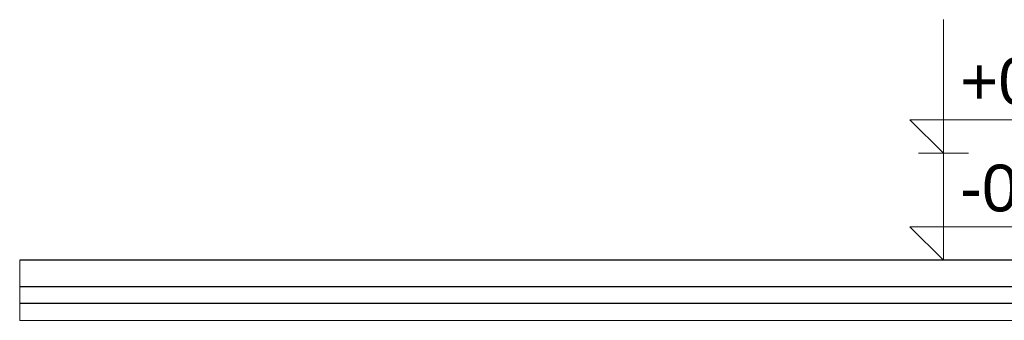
# Model space of a CAD drawing. Header units: millimetres. Extents: x -18574 to 23816, y -5698 to 8610.
# Tile 1 of 22: x -18574 to -15632, y -200 to 700. Entities that reach past the tile are written whole.
import ezdxf

# ---------------------------------------------------------------- set-up
doc = ezdxf.new("R2010")
doc.units = ezdxf.units.MM
doc.header["$MEASUREMENT"] = 0
doc.linetypes.add('Wipeout_Contour', pattern=[1000, 0, -1000])
doc.layers.add('A_WYM_ZEWNETRZNE', color=7, linetype='Continuous')
doc.layers.add('Nowe_A__STROPY', color=7, linetype='Continuous')
for name, color, linetype, lineweight in [('A_WYM_ZEWNETRZNE_Nr_pióra__45', 7, 'Continuous', 15), ('A_WYM_ZEWNETRZNE_Nr_pióra__85', 7, 'Continuous', 13), ('Nowe_A__STROPY_Nr_pióra__1', 7, 'Continuous', 13), ('Nowe_A__STROPY_Nr_pióra__21', 7, 'Continuous', 25)]:
    doc.layers.add(name, color=color, linetype=linetype, lineweight=lineweight)
doc.styles.add('STYL_AUTOMATYCZNY_1', font='arial.ttf')

# ---------------------------------------------------------------- blocks, each defined once
blk = doc.blocks.new('ElemPrzekroju_17_1')
at = {"color": 254, "linetype": 'Wipeout_Contour', "lineweight": 0, "ltscale": 45486.299249}
blk.add_wipeout([(4167, -100), (-18573.8, -100), (-18573.8, -150), (4167, -150)], dxfattribs=at).dxf.layer = 'Nowe_A__STROPY'
at = {"color": 254, "linetype": 'Wipeout_Contour', "lineweight": 0, "ltscale": 45483.065468}
blk.add_wipeout([(4167, -20), (-18573.8, -20), (-18573.8, -100), (4167, -100)], dxfattribs=at).dxf.layer = 'Nowe_A__STROPY'
at = {"color": 254, "linetype": 'Wipeout_Contour', "lineweight": 0, "ltscale": 45490.694718}
blk.add_wipeout([(-18573.8, -200), (4167, -200), (4167, -150), (-18573.8, -150)], dxfattribs=at).dxf.layer = 'Nowe_A__STROPY'
at = {"layer": 'Nowe_A__STROPY_Nr_pióra__1', "color": 7, "linetype": 'Continuous', "lineweight": 13}
blk.add_line((4167, -200), (-18573.8, -200), dxfattribs=at)
at = {"layer": 'Nowe_A__STROPY_Nr_pióra__1', "color": 7, "linetype": 'Continuous', "lineweight": 13, "flags": 128}
blk.add_lwpolyline([(-18573.8, -20), (-18573.8, -100), (-18573.8, -150), (-18573.8, -200)], dxfattribs=at)
at = {"layer": 'Nowe_A__STROPY_Nr_pióra__21', "color": 7, "linetype": 'Continuous', "lineweight": 25}
for p, q in [((4167, -20), (-18573.8, -20)), ((4167, -100), (-18573.8, -100)), ((4167, -150), (-18573.8, -150))]:
    blk.add_line(p, q, dxfattribs=at)
blk = doc.blocks.new('Wymiary_2_1', base_point=(-15813.5, -20))
at = {"layer": 'A_WYM_ZEWNETRZNE_Nr_pióra__45', "color": 7, "linetype": 'Continuous', "lineweight": 15}
for p, q in [((-15813.5, 300), (-15813.5, 700)), ((-15813.5, 300), (-15913.5, 400)), ((-15913.5, 400), (-15813.5, 400)), ((-15813.5, 400), (-15277.7, 400)), ((-15813.5, -20), (-15813.5, 380)), ((-15813.5, -20), (-15913.5, 80)), ((-15913.5, 80), (-15813.5, 80)), ((-15813.5, 80), (-15325.9, 80))]:
    blk.add_line(p, q, dxfattribs=at)
at = {"layer": 'A_WYM_ZEWNETRZNE_Nr_pióra__85', "color": 7, "linetype": 'Continuous', "lineweight": 13}
for p, q in [((-15813.5, 300), (-15888.5, 300)), ((-15813.5, 300), (-15738.5, 300)), ((-15813.5, -20), (-15888.5, -20)), ((-15813.5, -20), (-15738.5, -20))]:
    blk.add_line(p, q, dxfattribs=at)
at = {"layer": 'A_WYM_ZEWNETRZNE_Nr_pióra__85', "color": 7, "lineweight": 13, "char_height": 140, "attachment_point": 7, "style": 'STYL_AUTOMATYCZNY_1'}
for s, insert in [('\\A1;{\\pql;\\fArial|b0|i0|c238|p0;\\W1.000000;+0,30}', (-15763.5, 420)), ('\\A1;{\\pql;\\fArial|b0|i0|c238|p0;\\W1.000000;-0,02}', (-15763.5, 100))]:
    blk.add_mtext(s, dxfattribs=dict(at, insert=insert))

msp = doc.modelspace()

# ---------------------------------------------------------------- block references
at = {"layer": 'Nowe_A__STROPY', "lineweight": 0}
msp.add_blockref('ElemPrzekroju_17_1', (0, 0), dxfattribs=at)

# ---------------------------------------------------------------- next in the draw order: block references
at = {"layer": 'A_WYM_ZEWNETRZNE', "color": 7, "linetype": 'Continuous', "lineweight": 13}
msp.add_blockref('Wymiary_2_1', (-15813.5, -20), dxfattribs=at)

doc.saveas('drawing.dxf')
